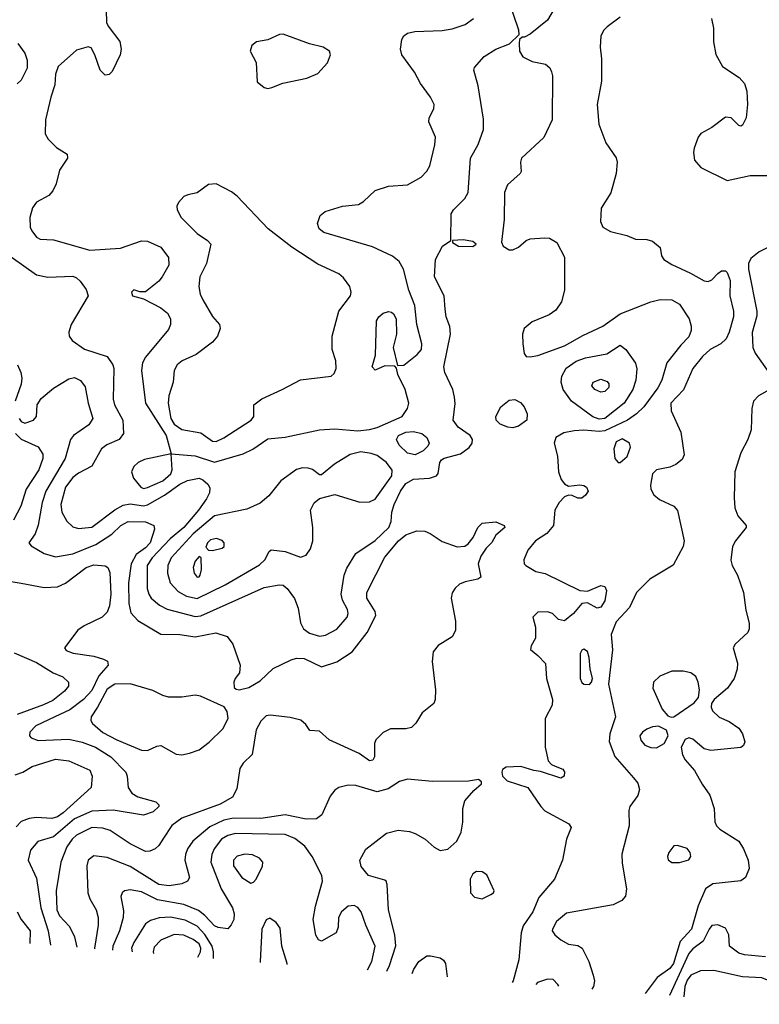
# Model space of a CAD drawing. Extents: x 1173029 to 1307123, y 522559 to 678521.
# Tile 54 of 256: x 1221788 to 1225652, y 528201 to 533349. Entities that reach past the tile are written whole.
import ezdxf

# ---------------------------------------------------------------- set-up
doc = ezdxf.new("R2010")
doc.units = 0

msp = doc.modelspace()

# ---------------------------------------------------------------- linework, layer by layer
at = {"layer": '0CON10XD'}
for points in [[(1222237.1, 533465), (1222242, 533335), (1222250, 533315), (1222310.8, 533235), (1222318.9, 533195), (1222312.5, 533165), (1222271.2, 533078.8), (1222255, 533063.1), (1222235, 533059.4), (1222207.8, 533085), (1222180.6, 533165), (1222161.7, 533201.7), (1222145, 533206.7), (1222085, 533190), (1221989.4, 533105), (1221975.6, 533064.4), (1221971.7, 533008.3), (1221950, 532945), (1221922.9, 532825), (1221921.7, 532751.7), (1221936.7, 532725), (1221980.5, 532680.5), (1222036.4, 532646.4), (1222037.5, 532625), (1221995, 532562.5), (1221978.8, 532491.2), (1221961.2, 532455), (1221939.4, 532430.6), (1221875.4, 532394.6), (1221854.4, 532365), (1221840, 532315), (1221843.1, 532265), (1221850.6, 532245), (1221875, 532212), (1221895, 532202), (1221965, 532198.8), (1222155, 532144.6), (1222315, 532154.4), (1222425, 532193.1), (1222455, 532191.1), (1222525, 532160), (1222565.4, 532105.4), (1222567.5, 532065), (1222531.9, 532005), (1222515, 531982), (1222445, 531926.7), (1222415, 531926.7), (1222385, 531937.5), (1222372.5, 531925), (1222377.5, 531905), (1222435, 531890), (1222525, 531842.9), (1222560, 531815), (1222575.8, 531785), (1222575.7, 531755), (1222565, 531728.8), (1222445, 531585.7), (1222429.3, 531555), (1222423.9, 531515), (1222444.6, 531345), (1222552.5, 531175), (1222580, 531080), (1222705, 531068.2), (1222805, 531036.1), (1222955, 531078.7), (1223006.6, 531103.4), (1223085, 531157.5), (1223175, 531166.9), (1223355, 531204.8), (1223435, 531210.7), (1223555, 531200), (1223615, 531206.5), (1223655, 531218), (1223785.8, 531275), (1223813.4, 531316.6), (1223821.9, 531345), (1223801.4, 531415), (1223763.3, 531495), (1223757.5, 531527.5), (1223747.5, 531537.5), (1223695, 531540), (1223645, 531516.7), (1223628.8, 531535), (1223646.2, 531595), (1223652, 531775), (1223663.8, 531795), (1223686.7, 531815), (1223715, 531824.2), (1223730.3, 531820.3), (1223741.7, 531811.7), (1223755.8, 531785), (1223757.5, 531705), (1223740, 531635), (1223761.7, 531541.7), (1223795, 531543.8), (1223865, 531598.9), (1223888.1, 531625), (1223888.9, 531655), (1223863.1, 531755), (1223852.9, 531855), (1223821.5, 531935), (1223792.9, 532045), (1223770.5, 532085), (1223735, 532112.3), (1223631.4, 532161.4), (1223377.4, 532237.4), (1223352, 532255), (1223344.2, 532284.2), (1223358, 532325), (1223383.4, 532346.6), (1223475, 532374.3), (1223557.3, 532382.7), (1223585, 532398.8), (1223645, 532456.7), (1223715, 532478.8), (1223813.9, 532486.1), (1223885, 532526.2), (1223915, 532558), (1223930, 532585), (1223956.9, 532695), (1223960, 532735), (1223926, 532815), (1223928, 532835), (1223952.5, 532885), (1223953.1, 532905), (1223934.4, 532945), (1223882.5, 533015), (1223850.8, 533075), (1223784.5, 533165), (1223777.3, 533195), (1223784.4, 533245), (1223795, 533264), (1223815, 533278.6), (1223853.2, 533286.8), (1223995, 533292.3), (1224048.1, 533301.9), (1224115, 533324.4), (1224158.6, 533355)], [(1221688.6, 532148.6), (1221875.3, 532015.3), (1221935, 532003.8), (1222065, 532007.5), (1222085, 531999.4), (1222103, 531983), (1222135, 531938.8), (1222145.5, 531905), (1222057.5, 531755), (1222044.6, 531715.4), (1222045.6, 531695), (1222061.9, 531671.9), (1222127, 531627), (1222245, 531588.1), (1222275.3, 531545.3), (1222279.6, 531525), (1222276, 531365), (1222283.3, 531335), (1222326.2, 531255), (1222330.6, 531185), (1222307.1, 531155), (1222243, 531127), (1222215, 531106.4), (1222164.3, 531015), (1222095, 530978.5), (1222065, 530955.3), (1222027.1, 530905), (1222002.4, 530815), (1222008.1, 530775), (1222035, 530727.5), (1222065, 530697.9), (1222095, 530688.7), (1222165, 530696.8), (1222285, 530787.2), (1222328.4, 530811.6), (1222365, 530817.2), (1222435, 530807.3), (1222455, 530813), (1222545, 530863.5), (1222625, 530921.7), (1222665, 530940), (1222725, 530952.5), (1222745, 530944), (1222771.1, 530921.1), (1222781.5, 530901.5), (1222778.8, 530875), (1222764.3, 530844.3), (1222722.1, 530785), (1222645.2, 530695), (1222574.7, 530635), (1222480, 530535), (1222454.7, 530495), (1222454.7, 530374.7), (1222461.8, 530345), (1222475.5, 530325), (1222517.7, 530287.7), (1222557.7, 530267.8), (1222705, 530229.7), (1222735, 530233.3), (1223065, 530381.5), (1223144.2, 530394.2), (1223165, 530392), (1223185, 530376), (1223223.9, 530323.9), (1223242.9, 530272.9), (1223255.4, 530195.4), (1223270.6, 530165), (1223302.4, 530142.4), (1223355, 530125.5), (1223385, 530131.8), (1223445, 530162.1), (1223498.7, 530225), (1223503.9, 530245), (1223501.1, 530265), (1223473.9, 530315), (1223466.8, 530345), (1223483.8, 530445), (1223497.9, 530482.1), (1223545, 530557.8), (1223645, 530627.1), (1223716.5, 530695), (1223728.8, 530725), (1223732.4, 530775), (1223743.7, 530815), (1223777.4, 530885), (1223805, 530924.6), (1223845, 530946.9), (1223928.5, 530951.5), (1223965, 530963.8), (1223974.1, 530975.9), (1223983.8, 531035), (1223992.3, 531047.7), (1224005, 531056.2), (1224090.3, 531079.7), (1224137, 531113), (1224151.4, 531135), (1224153.1, 531155), (1224141.9, 531175), (1224079.3, 531219.3), (1224052.7, 531255), (1224062.6, 531342.6), (1224060.5, 531375), (1224050.5, 531415), (1224009.5, 531505), (1224003.7, 531533.7), (1224039.6, 531705), (1224035.4, 531745), (1224016.5, 531795), (1224010.9, 531835), (1224006.4, 531905), (1223954.5, 532005), (1223960.8, 532095), (1223996.7, 532165), (1224040, 532195), (1224042, 532335), (1224054, 532355), (1224114, 532415), (1224132, 532445), (1224142.5, 532625), (1224183.6, 532696.4), (1224211.4, 532775), (1224210.8, 532829.2), (1224183, 533003), (1224160, 533085), (1224165, 533100), (1224215, 533156.7), (1224275, 533196), (1224347, 533223), (1224397.5, 533272.5), (1224396.7, 533295), (1224342.3, 533455)], [(1224608.1, 533455), (1224545, 533346.2), (1224455, 533273.3), (1224425, 533257.5), (1224412.5, 533257.5), (1224400, 533245), (1224397.5, 533225), (1224400, 533185), (1224416.7, 533155), (1224465, 533130.8), (1224535.9, 533115.9), (1224557.3, 533097.3), (1224567.3, 533077.3), (1224572, 533055), (1224570.8, 532825), (1224526.2, 532733.8), (1224410, 532625), (1224403.8, 532605), (1224407.5, 532555), (1224403.3, 532545), (1224337.1, 532485), (1224320.6, 532445), (1224319.6, 532305), (1224305.8, 532185.8), (1224314.4, 532164.4), (1224345, 532145.6), (1224365, 532145.5), (1224395, 532159.5), (1224435, 532194.4), (1224455, 532203.5), (1224530.6, 532209.4), (1224556.4, 532206.4), (1224593.8, 532185), (1224635, 532107.5), (1224634.3, 531935), (1224618.6, 531875), (1224589.8, 531830.2), (1224553.8, 531806.2), (1224465, 531770.4), (1224424.6, 531735), (1224415.4, 531705), (1224416.4, 531655), (1224424.3, 531604.3), (1224435, 531588.8), (1224455, 531585.8), (1224495, 531593.5), (1224635, 531644.6), (1224731.1, 531698.9), (1224835, 531746.8), (1224925, 531812.2), (1225085, 531873.9), (1225135, 531886.2), (1225194.6, 531884.6), (1225235, 531861.4), (1225285.3, 531785.3), (1225297.1, 531747.1), (1225296.7, 531725), (1225285, 531691.9), (1225241.7, 531648.3), (1225168.9, 531555), (1225143.8, 531465), (1225121.8, 531425), (1225049.2, 531325), (1225010.8, 531289.2), (1224963.8, 531255), (1224845, 531200.3), (1224815, 531195.5), (1224735, 531202.7), (1224685, 531200.3), (1224630.7, 531189.3), (1224589.2, 531165), (1224580, 531135), (1224598, 531068), (1224602.7, 530985), (1224617.8, 530945), (1224635, 530922), (1224655, 530910.8), (1224715, 530917.1), (1224735, 530913.5), (1224750, 530905), (1224757.5, 530885), (1224745, 530862.9), (1224725, 530848.1), (1224705, 530847.1), (1224675, 530862), (1224655, 530863.8), (1224635, 530853.8), (1224606, 530825), (1224584, 530785), (1224577.5, 530705), (1224542.5, 530662.5), (1224482.5, 530625), (1224443.3, 530575), (1224421.4, 530525), (1224424.2, 530505), (1224432, 530495), (1224484.5, 530464.5), (1224534.2, 530454.2), (1224714.2, 530364.2), (1224755, 530362), (1224825, 530391.2), (1224845, 530386.7), (1224854.3, 530364.3), (1224845, 530311.2), (1224825, 530278), (1224805, 530272), (1224755, 530300), (1224725, 530296.7), (1224682, 530245), (1224635, 530206.2), (1224603.9, 530213.9), (1224572.5, 530245), (1224545, 530253.8), (1224495, 530251.2), (1224468.8, 530225), (1224483.6, 530173.6), (1224483.3, 530115), (1224460, 530075), (1224457, 530057), (1224495.7, 530025.7), (1224535, 529982.5), (1224540.8, 529905), (1224572.1, 529795), (1224569.5, 529765), (1224532.7, 529695), (1224532.9, 529545), (1224550, 529475), (1224565.9, 529455.9), (1224585, 529446.2), (1224625, 529431.2), (1224635, 529417.5), (1224633.3, 529395), (1224615, 529383.8), (1224509.3, 529419.3), (1224475, 529423.3), (1224405.6, 529445.6), (1224329.5, 529440.5), (1224310.8, 529429.2), (1224306.2, 529415), (1224310, 529395), (1224335, 529370), (1224442.5, 529335), (1224510.6, 529235), (1224532.3, 529212.3), (1224656.7, 529145), (1224668.8, 529125), (1224644.4, 529065), (1224624.2, 528955), (1224582.9, 528855), (1224500.2, 528759.8), (1224468.8, 528685), (1224417.7, 528612.3), (1224408.3, 528575), (1224395.3, 528434.7), (1224365.9, 528325), (1224361.9, 528315.7)], [(1224925, 533362), (1224857.6, 533312.4), (1224840, 533295), (1224824, 533265), (1224820, 533205), (1224827.5, 533145), (1224827.3, 533027.3), (1224804.6, 532905), (1224813.5, 532803.5), (1224850, 532705), (1224905, 532626.7), (1224910, 532605), (1224904.4, 532545), (1224876.7, 532443.3), (1224826.4, 532363.6), (1224822.2, 532295), (1224835, 532264.4), (1224875, 532242.5), (1224960.3, 532220.3), (1225005, 532202), (1225065, 532200), (1225095, 532191.2), (1225135, 532157.5), (1225141.2, 532115), (1225153.8, 532095), (1225195, 532068.6), (1225293.3, 532023.3), (1225365, 531983.1), (1225385, 531980), (1225405, 531990), (1225435, 532023.1), (1225455, 532035.5), (1225475, 532035.5), (1225485, 532027.5), (1225499.8, 531985), (1225498.4, 531905), (1225517.7, 531825), (1225516.7, 531795), (1225495, 531715.8), (1225478.9, 531681.1), (1225452, 531655), (1225395, 531624.4), (1225355, 531587.9), (1225305.4, 531525), (1225256.1, 531413.9), (1225190.4, 531345), (1225192.7, 531305), (1225242.4, 531192.4), (1225259.6, 531075), (1225249.5, 531050.5), (1225216.8, 531023.2), (1225185, 531010.4), (1225115, 530995.6), (1225094.6, 530975.4), (1225084.1, 530915.9), (1225086, 530895), (1225102.1, 530865), (1225131.4, 530841.4), (1225205, 530805.4), (1225225, 530784), (1225259.6, 530625), (1225253.8, 530595), (1225202.9, 530497.1), (1225080.8, 530425), (1225011.1, 530355), (1224973.4, 530276.6), (1224905, 530200.5), (1224877.6, 530135), (1224885.3, 530054.7), (1224864.5, 529875), (1224901.2, 529705), (1224872.1, 529615), (1224867.9, 529575), (1224896.9, 529496.9), (1224995, 529386.2)], [(1225402.5, 533355), (1225412.9, 533305), (1225413.2, 533233.2), (1225425, 533166.7), (1225460, 533105), (1225547.4, 533047.4), (1225574.2, 533015), (1225586.7, 532975), (1225590.5, 532905), (1225584.2, 532835.8), (1225565, 532797.5), (1225555, 532792.5), (1225545, 532796.7), (1225505, 532836), (1225475, 532839.2), (1225403.8, 532785), (1225346.4, 532753.6), (1225332.9, 532735), (1225312.1, 532677.9), (1225308.1, 532655), (1225314.4, 532615), (1225346.3, 532576.3), (1225485, 532508), (1225605, 532533.8), (1225705, 532533.8)], [(1223085, 532989.2), (1223105, 532994.2), (1223162.1, 533017.9), (1223287.3, 533042.7), (1223345, 533067.5), (1223397, 533123), (1223411.2, 533165), (1223406, 533185), (1223373.3, 533205), (1223302.6, 533222.6), (1223165, 533274), (1223145, 533272), (1223085, 533244), (1223025, 533233.3), (1223001.2, 533215), (1222992.5, 533185), (1223024.2, 533125), (1223028, 533025), (1223065, 532994.3), (1223085, 532989.2)], [(1221778, 533225), (1221814.2, 533174.2), (1221827.6, 533137.6), (1221827.7, 533095), (1221795, 533032.9), (1221775, 533013.5)], [(1222815, 531144.7), (1222855, 531163.1), (1222996.9, 531255), (1223011.4, 531275), (1223010.8, 531335), (1223052.6, 531367.4), (1223159.2, 531415), (1223255, 531466.7), (1223414.5, 531485.5), (1223430.7, 531499.3), (1223442.2, 531525), (1223440.5, 531565), (1223421.1, 531625), (1223420.5, 531695), (1223455.7, 531825), (1223516, 531905), (1223520, 531925), (1223512, 531955), (1223479.4, 531999.4), (1223455, 532020.6), (1223345, 532071.5), (1223210.1, 532160.1), (1223086.1, 532256.1), (1222925, 532427.1), (1222895, 532450), (1222815, 532490.8), (1222775, 532488), (1222715, 532443.8), (1222665.9, 532434.1), (1222645.8, 532424.2), (1222616.8, 532393.2), (1222609.2, 532375), (1222611.4, 532355), (1222631.4, 532315), (1222715, 532230.8), (1222768.8, 532195), (1222785.8, 532175), (1222763.1, 532075), (1222729.4, 532005), (1222723.1, 531955), (1222731.4, 531915), (1222745.6, 531885), (1222795, 531798), (1222831.2, 531755), (1222835.8, 531735), (1222820.6, 531695), (1222795, 531662.5), (1222710.7, 531599.3), (1222636, 531565), (1222611.4, 531545), (1222595.6, 531515), (1222588.9, 531455), (1222567.6, 531382.4), (1222562.9, 531345), (1222578.1, 531265), (1222594.4, 531235), (1222635, 531206), (1222735, 531190), (1222795, 531146.2), (1222815, 531144.7)], [(1224155, 532163.8), (1224172.5, 532175), (1224155, 532188.8), (1224105, 532198.8), (1224050, 532195), (1224050, 532185), (1224080, 532165), (1224155, 532163.8)], [(1225751.2, 532185), (1225652, 532135), (1225608.5, 532101.5), (1225595.5, 532074.5), (1225595.6, 532045), (1225640, 531825), (1225638.8, 531801.2), (1225614.5, 531714.5), (1225619.1, 531635), (1225631.5, 531605), (1225702.9, 531505)], [(1224815, 531261.3), (1224782.7, 531272.7), (1224670.9, 531355), (1224626.9, 531415), (1224617.9, 531455), (1224620.8, 531485), (1224642.6, 531527.4), (1224695, 531563.8), (1224745, 531581.6), (1224855, 531602.8), (1224925, 531646.9), (1224955.3, 531625.3), (1225005, 531554.2), (1225013.3, 531523.3), (1225007.8, 531465), (1224991.1, 531415), (1224946.7, 531345), (1224845, 531264), (1224815, 531261.3)], [(1221775.8, 531545), (1221794.4, 531505), (1221798.2, 531475), (1221796.2, 531443.8), (1221764.7, 531355)], [(1221784.8, 531265), (1221795, 531248.2), (1221815, 531239.2), (1221860, 531255), (1221875, 531273.8), (1221879.5, 531335), (1221900.6, 531369.4), (1221965, 531423.1), (1222045, 531471.8), (1222075, 531479.1), (1222105, 531463.5), (1222129.2, 531429.2), (1222145.3, 531345), (1222170, 531265), (1222148.6, 531231.4), (1222069.5, 531175), (1222053.8, 531155), (1222025.8, 531055), (1221923.8, 530885), (1221905.3, 530825), (1221883.9, 530706.1), (1221868, 530662), (1221836.2, 530615), (1221848.3, 530598.3), (1221915, 530558.1), (1221975, 530540.6), (1222065, 530556.8), (1222184.8, 530605.2), (1222270.1, 530659.9), (1222316.4, 530705), (1222354.5, 530725.5), (1222444.8, 530724.8), (1222488.1, 530705), (1222492.1, 530685), (1222469.8, 530615), (1222445, 530587.8), (1222396.7, 530553.3), (1222370.4, 530505), (1222355.7, 530404.3), (1222357.4, 530297.4), (1222368.7, 530248.7), (1222405, 530207.5), (1222525, 530136.1), (1222625, 530135.4), (1222705, 530123.4), (1222813, 530143), (1222871.2, 530125), (1222901.9, 530085), (1222939.2, 529975), (1222936, 529935), (1222914.2, 529905), (1222907.5, 529885), (1222908.3, 529858.3), (1222918.3, 529848.3), (1222935, 529846), (1222985, 529857.5), (1223045, 529892.5), (1223112.6, 529957.4), (1223206.9, 530003.1), (1223235, 530010.4), (1223275, 530010), (1223365, 529966.4), (1223445, 529992.1), (1223525.3, 530044.7), (1223602.9, 530145), (1223649.2, 530235), (1223645.8, 530255), (1223602.5, 530325), (1223602.3, 530355), (1223695, 530539.5), (1223767.3, 530625), (1223805, 530655.3), (1223863, 530677), (1223905, 530675.3), (1223933.4, 530663.4), (1223995, 530620.9), (1224073.5, 530593.5), (1224112.9, 530597.1), (1224131.9, 530608.1), (1224157.4, 530642.6), (1224181.9, 530695), (1224205, 530716.5), (1224275, 530724.3), (1224320, 530705), (1224323.3, 530695), (1224276.2, 530655), (1224255, 530616.7), (1224224.4, 530585.6), (1224198, 530545), (1224184, 530505), (1224196.7, 530435), (1224182.5, 530425), (1224115, 530410), (1224085, 530397.3), (1224062.4, 530377.6), (1224046.7, 530353.3), (1224042.4, 530325), (1224064.7, 530205), (1224065.4, 530155), (1224047.6, 530122.4), (1223975, 530077.5), (1223948.2, 530045), (1223943.9, 529993.9), (1223960, 529845), (1223958.8, 529795), (1223951.5, 529775), (1223891.1, 529725), (1223858.1, 529671.9), (1223835, 529649.5), (1223805, 529641.5), (1223725, 529642.1), (1223687.6, 529622.4), (1223648.6, 529585), (1223642.5, 529565), (1223642.5, 529495), (1223632.3, 529477.7), (1223615, 529474), (1223562.4, 529512.4), (1223404.5, 529584.5), (1223355, 529630), (1223303, 529633), (1223282.5, 529665), (1223256.8, 529686.8), (1223200.9, 529700.9), (1223096.5, 529713.5), (1223075, 529710), (1223047.5, 529682.5), (1223024, 529636), (1223002.9, 529507.1), (1222955, 529461.5), (1222937.7, 529435), (1222921.9, 529328.1), (1222900, 529285), (1222835, 529247.2), (1222634.4, 529175), (1222583.6, 529136.4), (1222539.5, 529070.5), (1222515, 529032.5), (1222495.5, 529014.5), (1222468, 529002), (1222445, 528999.6), (1222365, 529040.8), (1222260.4, 529110.4), (1222222.4, 529122.4), (1222165, 529125.3), (1222085, 529085.3), (1222062.1, 529065), (1222035, 529024.5), (1222002.4, 528945), (1221978.2, 528795), (1221981.1, 528695), (1221995, 528664.4), (1222048.3, 528608.3), (1222073.6, 528553.6), (1222085.7, 528499.6)], [(1224825, 531402.1), (1224792.5, 531415), (1224777.1, 531435), (1224784.2, 531455), (1224825, 531469.1), (1224858.1, 531458.1), (1224866.9, 531445), (1224865.7, 531425.7), (1224845, 531404.5), (1224825, 531402.1)], [(1225708, 531415), (1225647.4, 531382.6), (1225622.5, 531355), (1225613.2, 531316.8), (1225609.4, 531205), (1225593.1, 531155), (1225555.4, 531085), (1225524.6, 530985), (1225520.2, 530850.3), (1225525, 530796.7), (1225540.9, 530755), (1225584, 530705), (1225584.2, 530695), (1225528.1, 530625), (1225511.9, 530595), (1225503.6, 530523.6), (1225511.4, 530495), (1225538.6, 530445), (1225569.4, 530355), (1225582.3, 530262.3), (1225600, 530195), (1225600, 530165), (1225592.5, 530145), (1225526, 530085), (1225515.8, 530065), (1225538.9, 529985), (1225536.4, 529953.6), (1225521.4, 529905), (1225486.3, 529853.7), (1225415.7, 529794.3), (1225403.3, 529775), (1225400, 529755), (1225407.5, 529735), (1225442.7, 529702.7), (1225495, 529679.2), (1225545.5, 529645.5), (1225564.2, 529615), (1225576.1, 529573.9), (1225570, 529555), (1225555, 529543.8), (1225398.3, 529528.3), (1225365, 529538), (1225305, 529588), (1225285, 529593.8), (1225265, 529586.7), (1225244.3, 529545), (1225251.1, 529505), (1225265, 529479.2), (1225314.4, 529424.4), (1225353.1, 529353.1), (1225393.8, 529295), (1225416, 529225), (1225420, 529155), (1225428, 529135), (1225446.8, 529116.8), (1225545, 529054), (1225569.1, 529015), (1225593.6, 528955), (1225598.9, 528911.1), (1225580, 528865), (1225555, 528847.1), (1225409.4, 528830.6), (1225370.5, 528805), (1225333.5, 528716.5), (1225297.5, 528595), (1225239.3, 528530.7), (1225204.8, 528415), (1225185, 528389.3), (1225118.1, 528341.9), (1225055.5, 528257.8)], [(1224365, 531216), (1224338.9, 531218.9), (1224298.1, 531235), (1224277.8, 531255), (1224275.6, 531275), (1224302.5, 531325), (1224345, 531360.3), (1224375, 531362.8), (1224405, 531347.7), (1224423.1, 531325), (1224438.7, 531288.7), (1224438.5, 531255), (1224395, 531223.9), (1224365, 531216)], [(1221765.1, 531185.1), (1221795, 531155.8), (1221885, 531115.5), (1221908.2, 531078.2), (1221908.7, 531055), (1221888.6, 530995), (1221821.8, 530895), (1221793.5, 530805), (1221755, 530732.9)], [(1223855, 531074.3), (1223815, 531082.5), (1223770.4, 531125), (1223757.1, 531155), (1223767.3, 531175), (1223805, 531192.2), (1223845, 531196), (1223889.2, 531185), (1223915.7, 531165), (1223927.1, 531135), (1223921.1, 531118.9), (1223895.5, 531094.5), (1223855, 531074.3)], [(1224925, 531034), (1224962, 531065), (1224980, 531115), (1224973.8, 531135), (1224935, 531157.1), (1224905, 531142.9), (1224892.5, 531105), (1224897.5, 531055), (1224914.4, 531034.4), (1224925, 531034)], [(1222435, 530898.9), (1222455, 530903.5), (1222535, 530939), (1222577.1, 530975), (1222585.3, 530995.3), (1222580, 531080), (1222439.9, 531050.1), (1222406.4, 531033.6), (1222385, 531013.1), (1222372.3, 530985), (1222381.7, 530951.7), (1222420.6, 530905), (1222435, 530898.9)], [(1222715, 530323.8), (1222861.8, 530395), (1223041.3, 530498.7), (1223068.9, 530525), (1223091.2, 530568.8), (1223102.5, 530577.5), (1223175, 530569.6), (1223255, 530540), (1223285, 530548.9), (1223307.6, 530582.4), (1223319.7, 530625), (1223320, 530695), (1223306.6, 530785), (1223326, 530824), (1223355, 530846.6), (1223435, 530867.3), (1223565, 530826.2), (1223615, 530828.2), (1223645, 530842.3), (1223731.9, 530965), (1223734.3, 530994.3), (1223703.8, 531033.8), (1223655, 531070), (1223625, 531082), (1223569.6, 531089.6), (1223514.7, 531075.3), (1223432.9, 531025), (1223365, 530969.4), (1223355, 530970), (1223317.2, 530997.2), (1223295.2, 531005.2), (1223265, 531006.8), (1223235, 530998.4), (1223151.9, 530938.1), (1223090.3, 530859.7), (1223045, 530821.8), (1222975, 530790.9), (1222805, 530755.3), (1222695, 530661.6), (1222579.2, 530535), (1222561.7, 530495), (1222560.8, 530455), (1222574.2, 530405), (1222615, 530359.6), (1222658.6, 530335), (1222715, 530323.8)], [(1222795, 530574.4), (1222845, 530586), (1222856, 530595), (1222855.8, 530615), (1222845, 530626.4), (1222817, 530637), (1222785, 530629.2), (1222768.9, 530615), (1222761.2, 530591.2), (1222775, 530576.2), (1222795, 530574.4)], [(1222715, 530434.4), (1222725, 530436.2), (1222730.8, 530445), (1222738.1, 530475), (1222736.1, 530536.1), (1222725, 530542.5), (1222705, 530518.8), (1222694.4, 530485), (1222699.2, 530455), (1222715, 530434.4)], [(1221722.5, 530415), (1221795, 530403.8), (1221915, 530381.2), (1221985, 530383.6), (1222026.7, 530403.3), (1222134.9, 530485.1), (1222175, 530499.7), (1222235, 530494.5), (1222247.5, 530485), (1222259.2, 530459.2), (1222264.8, 530345), (1222256.9, 530285), (1222245, 530251.9), (1222218.1, 530225), (1222125, 530180), (1222092.4, 530157.6), (1222022.5, 530065), (1222031.4, 530051.4), (1222066.6, 530036.6), (1222175, 530022.2), (1222226.5, 530006.5), (1222246, 529995), (1222249.4, 529975), (1222201.8, 529918.2), (1222165, 529842.8), (1222122, 529795), (1222049.3, 529740.7), (1221971.9, 529705), (1221872.9, 529657.1), (1221841.4, 529625), (1221839.2, 529605), (1221848, 529595), (1221885, 529581.5), (1222045, 529588), (1222115, 529571.6), (1222183.6, 529545), (1222263.6, 529495), (1222342.2, 529415), (1222349.4, 529395), (1222354.6, 529334.6), (1222374.6, 529304.6), (1222405.4, 529285.4), (1222499.3, 529259.3), (1222514, 529245), (1222514, 529235), (1222485, 529207.8), (1222435, 529190.4), (1222276.5, 529216.5), (1222165, 529211.3), (1222075, 529170.4), (1221965, 529077.1), (1221882.5, 529052.5), (1221845, 529007.5), (1221832.9, 528955), (1221875, 528861.2), (1221897.5, 528705), (1221937.3, 528585), (1221948.3, 528510.4)], [(1221758.6, 530038.6), (1221875, 529988.7), (1221963.5, 529935), (1222013.9, 529913.9), (1222042.7, 529885), (1222042.9, 529865), (1222021.7, 529838.3), (1221960.6, 529789.4), (1221913, 529767), (1221773.9, 529716.1)], [(1224765, 529874.2), (1224775.8, 529885), (1224781.4, 529905), (1224769.2, 529955), (1224764.2, 530015), (1224755, 530046.2), (1224735, 530057.5), (1224725, 530053.8), (1224716, 530035), (1224717.1, 529905), (1224724.6, 529884.6), (1224735, 529876), (1224765, 529874.2)], [(1225192.3, 529702.3), (1225205, 529704), (1225312.3, 529777.7), (1225333.8, 529805), (1225339.4, 529845), (1225333.3, 529885), (1225320.8, 529915), (1225294.6, 529934.6), (1225253.9, 529943.9), (1225195, 529943.9), (1225132.4, 529917.6), (1225100, 529885), (1225096.7, 529855), (1225144.6, 529744.6), (1225175, 529710), (1225192.3, 529702.3)], [(1222635, 529505.6), (1222675, 529514.5), (1222725, 529532.7), (1222777.5, 529572.5), (1222849, 529641), (1222876.4, 529695), (1222871.5, 529731.5), (1222856.7, 529756.7), (1222733, 529813), (1222705, 529818.5), (1222635, 529807.1), (1222565, 529807.1), (1222535, 529815.7), (1222482.7, 529842.7), (1222365, 529876.7), (1222285, 529874.7), (1222245, 529849.6), (1222194.9, 529755.1), (1222160.9, 529705), (1222160, 529685), (1222168.9, 529668.9), (1222221.8, 529621.8), (1222295, 529584.2), (1222425, 529530.5), (1222455, 529527.8), (1222505, 529550.8), (1222525, 529554), (1222605, 529508.6), (1222635, 529505.6)], [(1225115, 529542.9), (1225155.8, 529565), (1225175.8, 529605), (1225166.7, 529635), (1225125.7, 529655.7), (1225095, 529652.2), (1225065, 529639.5), (1225042.9, 529625), (1225028.6, 529605), (1225032.6, 529582.6), (1225055, 529557.1), (1225085, 529543.3), (1225115, 529542.9)], [(1221765, 529401.5), (1221803.8, 529415), (1221853.8, 529445), (1221975, 529483.2), (1222045, 529473.8), (1222154.3, 529425), (1222167.1, 529395), (1222160.9, 529335), (1222015, 529202.3), (1221985, 529182.3), (1221955, 529173.4), (1221875, 529178.4), (1221837.4, 529172.6), (1221795, 529157.9), (1221769.9, 529130.1)], [(1223705.6, 528375), (1223720.2, 528405), (1223753.5, 528506.5), (1223747.7, 528565), (1223714.6, 528694.6), (1223707.7, 528827.7), (1223703.3, 528845), (1223695, 528851.2), (1223611.2, 528875), (1223572.2, 528922.2), (1223564.3, 528955), (1223597, 529013), (1223705, 529096), (1223765, 529112.5), (1223825, 529105.6), (1223853.9, 529093.9), (1223906, 529065), (1223952.7, 529022.7), (1223985, 529006.2), (1224025, 529012), (1224072.5, 529055), (1224095, 529101.2), (1224103.7, 529153.7), (1224102.5, 529225), (1224114.4, 529265), (1224160.3, 529319.7), (1224200, 529355), (1224200, 529365), (1224185, 529377.5), (1224132.3, 529367.7), (1223945, 529366.9), (1223815, 529379.2), (1223772.9, 529367.1), (1223712.6, 529327.4), (1223655, 529312.7), (1223545, 529346.3), (1223505, 529347.5), (1223455.6, 529335.6), (1223435, 529321.5), (1223409.9, 529290.1), (1223367.2, 529192.8), (1223338.2, 529171.8), (1223285, 529169.7), (1223175, 529192.8), (1223047.2, 529172.8), (1222905, 529174.4), (1222855, 529163.5), (1222781.2, 529128.8), (1222692.2, 529055), (1222664.4, 529015), (1222653.5, 528985), (1222650.9, 528955), (1222675.5, 528865), (1222664.3, 528845), (1222635, 528831.3), (1222568.8, 528821.2), (1222515, 528828.4), (1222365, 528921.1), (1222245, 528968.8), (1222175, 528977.8), (1222145.4, 528954.6), (1222138.5, 528925), (1222144.1, 528785), (1222155, 528752.9), (1222187.5, 528695), (1222198.2, 528655), (1222198.2, 528615), (1222179.3, 528495), (1222179.6, 528492.1)], [(1224995, 529386.2), (1225017.4, 529357.4), (1225025.7, 529325), (1225016.8, 529293.2), (1224976.7, 529235), (1224970, 529215), (1224972.9, 529135), (1224934.3, 528985.7), (1224935, 528940), (1224959.2, 528805), (1224952.7, 528767.3), (1224933.3, 528745), (1224888, 528722), (1224645, 528678.5), (1224592.2, 528635), (1224571.1, 528595), (1224570.6, 528585), (1224583.3, 528565), (1224615, 528539.1), (1224655, 528516.5), (1224705, 528508.1), (1224727.1, 528495), (1224762.5, 528425), (1224785, 528353.3), (1224790.5, 528325), (1224785.5, 528295), (1224777.5, 528281.2)], [(1223604.8, 528382), (1223628.6, 528425), (1223644.7, 528505), (1223595.8, 528615.8), (1223572.3, 528685), (1223555, 528707.8), (1223535, 528718.2), (1223505, 528714.5), (1223468.6, 528685), (1223454.2, 528655), (1223452.5, 528605), (1223442, 528575), (1223365, 528532), (1223349.1, 528539.1), (1223335, 528563.3), (1223321.1, 528645), (1223333.5, 528715), (1223369.6, 528845), (1223367.1, 528875), (1223315.3, 528975), (1223277.7, 529027.7), (1223225, 529068.7), (1223175, 529090), (1222915, 529094), (1222875, 529084.3), (1222842, 529065), (1222804.2, 529015), (1222791.9, 528985), (1222787.4, 528945), (1222840.9, 528805), (1222900, 528705), (1222908.2, 528675), (1222906, 528644), (1222893.6, 528616.4), (1222875, 528596), (1222825, 528602.9), (1222805, 528611.8), (1222755.8, 528665.8), (1222722.6, 528692.6), (1222645, 528724), (1222508.5, 528748.5), (1222425, 528789.5), (1222365, 528800), (1222335, 528794.4), (1222322.9, 528785), (1222316.7, 528765), (1222329.5, 528689.5), (1222328.8, 528655), (1222309.2, 528585), (1222274.4, 528505.6), (1222272.2, 528484.8)], [(1222995, 528834.3), (1223010.3, 528839.7), (1223023.4, 528856.6), (1223056.6, 528923.4), (1223057.5, 528945), (1223040, 528965), (1223005, 528983.5), (1222965, 528986.4), (1222925, 528976.7), (1222904.5, 528955), (1222905.6, 528925), (1222949.2, 528865), (1222995, 528834.3)], [(1225195, 528942.5), (1225235, 528943.5), (1225285, 528956.7), (1225293.8, 528975), (1225291.2, 528995), (1225275, 529016.7), (1225225, 529031.2), (1225205, 529030), (1225178.9, 528995), (1225173.3, 528975), (1225176.7, 528956.7), (1225195, 528942.5)], [(1224205, 528753.5), (1224250, 528775), (1224263.3, 528785), (1224266.2, 528795), (1224228.1, 528878.1), (1224205, 528893.8), (1224175, 528896.2), (1224155, 528883.3), (1224142, 528855), (1224144, 528785), (1224165, 528760.8), (1224205, 528753.5)], [(1221773.8, 528685), (1221795.7, 528645.7), (1221842.3, 528585), (1221840.4, 528519)], [(1222801.1, 528440.3), (1222800.8, 528475), (1222794.2, 528505), (1222755.9, 528565.9), (1222715, 528609.6), (1222652, 528642), (1222575, 528657.4), (1222517.1, 528652.9), (1222470.9, 528639.1), (1222445, 528621.5), (1222384.8, 528525.2), (1222372.7, 528495), (1222375.3, 528476.3)], [(1223184.9, 528409.8), (1223186.2, 528415), (1223157.1, 528505), (1223148.7, 528598.7), (1223128.7, 528628.7), (1223095, 528652), (1223075, 528643.8), (1223053.5, 528595), (1223043.6, 528425), (1223044, 528419.7)], [(1225685, 528449.6), (1225575, 528460.8), (1225545, 528469.2), (1225497.1, 528505), (1225492.5, 528565), (1225475, 528598.8), (1225435, 528617.1), (1225405, 528612.9), (1225390, 528595), (1225358.5, 528531.5), (1225305, 528491.1), (1225285, 528467.7), (1225183, 528247.1)], [(1222719.4, 528447.2), (1222731.7, 528475), (1222734.8, 528495), (1222725, 528517.5), (1222695, 528540.6), (1222645, 528563), (1222595, 528566.7), (1222525, 528537.1), (1222490.1, 528499.9), (1222485.8, 528475), (1222486.5, 528466.9)], [(1223839.4, 528362.9), (1223847.5, 528385), (1223874.2, 528425), (1223915, 528454.3), (1223935, 528455.7), (1223985, 528444), (1224002.7, 528432.7), (1224012.5, 528415), (1224022.1, 528345.3)], [(1225741.7, 528201.5), (1225737.9, 528215), (1225731.8, 528285), (1225718, 528308), (1225695, 528327.8), (1225665, 528339.7), (1225564.8, 528344.8), (1225415, 528378.9), (1225345, 528376.4), (1225295, 528353.2), (1225275, 528328.2), (1225262.6, 528295), (1225257.9, 528240.8)], [(1224604.5, 528295.7), (1224599.2, 528305), (1224575, 528332), (1224545, 528333.1), (1224494, 528315), (1224484.8, 528305.6)]]:
    msp.add_lwpolyline(points, dxfattribs=at)

doc.saveas('drawing.dxf')
